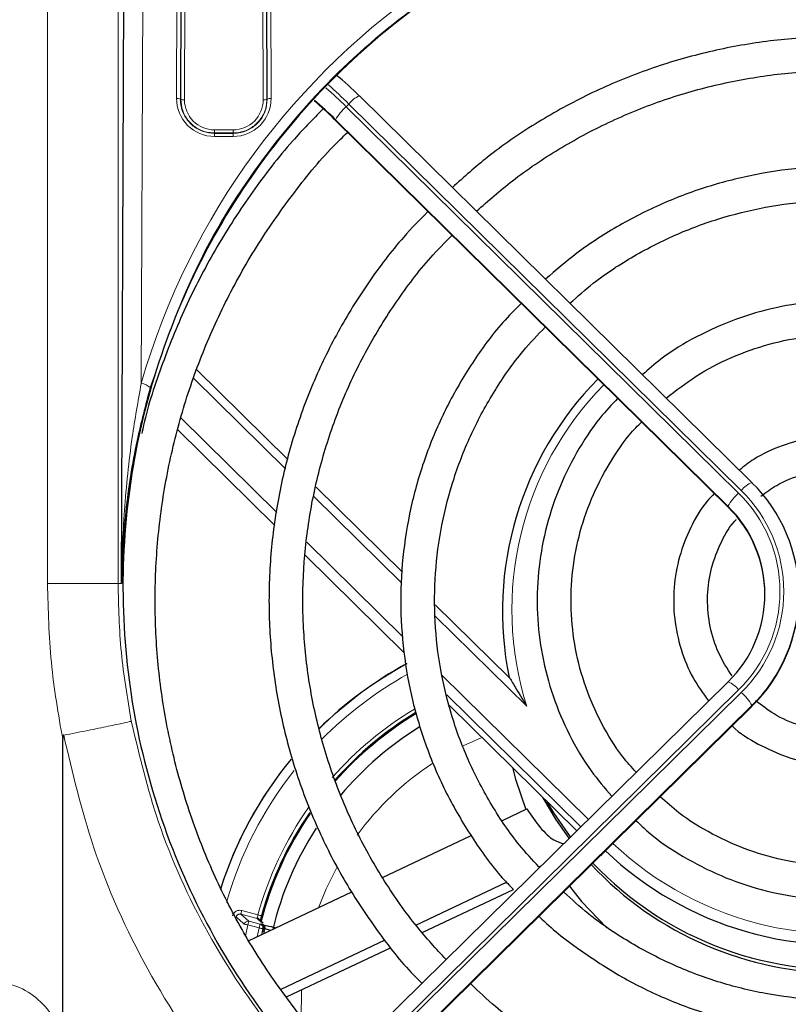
# Model space of a CAD drawing. Header units: millimetres. Extents: x 5 to 418, y 2 to 292.
# Tile 36 of 53: x 99 to 112, y 223 to 241. Entities that reach past the tile are written whole.
import ezdxf

# ---------------------------------------------------------------- set-up
doc = ezdxf.new("R2010")
doc.units = ezdxf.units.MM
doc.layers.add('SLD-0', color=7, linetype='Continuous')
doc.styles.add('SLDTEXTSTYLE0', font='TXT', dxfattribs={"width": 0.605})
doc.dimstyles.new('SLDDIMSTYLE0', dxfattribs={"dimtxt": 3.5, "dimasz": 3.302, "dimexe": 0, "dimexo": 0.0625, "dimgap": 0.875, "dimtad": 1, "dimlfac": 3, "dimrnd": 1e-09, "dimzin": 12, "dimdsep": 46, "dimtxsty": 'SLDTEXTSTYLE0', "dimsah": 1, "dimcen": 0.09, "dimadec": 0, "dimazin": 3, "dimtfac": 1, "dimtofl": 0, "dimtmove": 0, "dimatfit": 3, "dimfxl": 1, "dimfrac": 2, "dimtolj": 1, "dimtzin": 12, "dimarcsym": 0})

# ---------------------------------------------------------------- blocks, each defined once
blk = doc.blocks.new('_D')
at = {"layer": 'SLD-0', "color": 7}
for p, q in [((54.158, 238.21), (54.158, 266.346)), ((128.824, 245.223), (128.824, 266.346)), ((128.824, 265.346), (54.158, 265.346))]:
    blk.add_line(p, q, dxfattribs=at)
for points in [[(54.158, 265.346), (57.46, 264.838), (57.46, 265.854)], [(128.824, 265.346), (125.522, 265.854), (125.522, 264.838)]]:
    blk.add_solid(points, dxfattribs=at)
at = {"layer": 'SLD-0', "color": 7, "insert": (87.48, 269.857), "char_height": 3.5, "attachment_point": 1, "style": 'SLDTEXTSTYLE0'}
blk.add_mtext('224', dxfattribs=at)

msp = doc.modelspace()

# ---------------------------------------------------------------- linework, layer by layer
at = {"color": 7, "linetype": 'Continuous', "lineweight": 18}
for p, q in [((100.903, 244.5928), (100.861, 234.1014)), ((101.4879, 239.1457), (101.5046, 244.5928)), ((103.1436, 244.5928), (103.1603, 239.1457)), ((101.5713, 244.5812), (101.5545, 239.1341)), ((101.561, 239.1341), (101.5776, 244.5175)), ((101.6443, 244.506), (101.6277, 239.1225)), ((103.0205, 239.1225), (103.0039, 244.506)), ((103.0706, 244.5175), (103.0871, 239.1341)), ((103.0937, 239.1341), (103.0769, 244.5812)), ((99.2009, 230.5565), (99.2009, 244.2709)), ((100.4511, 244.2737), (100.4511, 230.5565)), ((101.5545, 239.1341), (101.561, 239.1341)), ((103.0937, 239.1341), (103.0871, 239.1341)), ((104.5391, 239.0476), (104.492, 239.0012)), ((111.4885, 232.2054), (104.5391, 239.0476)), ((104.492, 239.0012), (111.4414, 232.159)), ((104.2839, 238.7764), (111.2528, 231.915)), ((111.2528, 231.9266), (104.3034, 238.7688)), ((102.1574, 238.5912), (102.1574, 238.5361)), ((102.1574, 238.5912), (102.4908, 238.5912)), ((102.1574, 238.5291), (102.1574, 238.5361)), ((102.4908, 238.5361), (102.1574, 238.5361)), ((102.1574, 238.5291), (102.1574, 238.474)), ((102.1574, 238.5291), (102.4908, 238.5291)), ((102.4908, 238.5912), (102.4908, 238.5361)), ((102.4908, 238.5291), (102.4908, 238.5361)), ((102.4908, 238.5291), (102.4908, 238.474)), ((102.4908, 238.474), (102.1574, 238.474)), ((103.4176, 232.5905), (101.794, 234.189)), ((101.5607, 233.4905), (103.26, 231.8174)), ((103.2274, 231.5883), (101.5089, 233.2802)), ((105.4758, 230.5641), (103.9172, 232.0986)), ((111.2528, 231.915), (111.2528, 231.9266)), ((103.7941, 231.2915), (105.496, 229.6159)), ((105.5145, 229.3365), (103.7644, 231.0595)), ((100.4511, 230.5565), (99.2009, 230.5565)), ((100.4511, 230.5565), (100.5134, 230.5565)), ((107.6892, 228.3848), (106.0683, 229.9807)), ((106.1908, 228.9319), (108.7798, 226.3828)), ((111.4414, 228.6758), (104.492, 221.8336)), ((104.5391, 221.7872), (111.4885, 228.6294)), ((108.6471, 226.2522), (106.2742, 228.5885)), ((104.7081, 221.524), (111.6771, 228.3854)), ((111.6771, 228.397), (104.7277, 221.5548)), ((111.6771, 228.3854), (111.6771, 228.397)), ((106.8918, 227.8346), (106.5623, 227.6853)), ((109.0148, 225.7444), (109.0148, 225.7612)), ((102.641, 224.7687), (102.9279, 224.6928)), ((102.6239, 224.7042), (102.768, 224.5782)), ((102.9142, 224.6274), (102.6239, 224.7042)), ((102.768, 224.5782), (102.9675, 224.5254)), ((102.9932, 224.5582), (102.9142, 224.6274)), ((102.751, 224.5138), (102.7073, 224.3168)), ((102.9504, 224.461), (102.751, 224.5138)), ((102.9152, 224.3034), (102.9504, 224.461)), ((103.0152, 224.4456), (102.991, 224.3394)), ((103.0156, 224.3806), (103.0309, 224.4466)), ((103.0498, 224.4426), (103.0302, 224.358))]:
    msp.add_line(p, q, dxfattribs=at)
at = {"color": 7, "linetype": 'Continuous', "lineweight": 25}
for p, q in [((100.5134, 230.5565), (100.5686, 244.3641)), ((111.6756, 232.3487), (104.7262, 239.1909)), ((104.2839, 238.7764), (104.2853, 238.772)), ((104.2853, 238.772), (111.2543, 231.9106)), ((103.4587, 232.7548), (101.8455, 234.3431)), ((105.4867, 230.7581), (103.9567, 232.2645)), ((111.6756, 232.3487), (111.6771, 232.3444)), ((111.2528, 231.915), (111.2543, 231.9106)), ((107.3791, 228.8949), (106.0698, 230.1839)), ((111.2543, 228.8191), (104.3049, 221.9769)), ((104.7067, 221.5196), (111.6756, 228.381)), ((106.3207, 228.3969), (108.5731, 226.1793)), ((111.6756, 228.381), (111.6771, 228.3854)), ((99.4741, 222.4895), (99.4741, 227.7982)), ((107.2594, 226.3632), (107.6886, 226.5667)), ((105.1346, 225.3558), (106.7048, 226.1002)), ((109.0062, 225.7528), (109.0148, 225.7444)), ((107.9041, 225.5412), (107.9444, 225.5603)), ((105.7273, 224.5091), (107.3303, 225.2691)), ((102.7757, 224.2373), (104.5935, 225.0992)), ((105.8385, 224.3782), (107.4515, 225.143)), ((103.0198, 224.5443), (102.9411, 224.6131)), ((103.1549, 224.4171), (103.0498, 224.4426)), ((103.3385, 223.3764), (105.1786, 224.2489)), ((103.4365, 223.2394), (105.2865, 224.1165))]:
    msp.add_line(p, q, dxfattribs=at)
at = {"color": 7, "linetype": 'Continuous', "lineweight": 25, "flags": 128}
for points in [[(107.4348, 227.3), (107.4899, 227.0974), (107.6751, 226.5603)], [(108.4408, 226.049), (108.2028, 226.3886), (107.9774, 226.7658)], [(108.4662, 226.074), (108.1691, 226.4994), (108.0516, 226.6926)], [(108.4439, 225.1991), (108.6612, 224.9285), (109.1056, 224.461)]]:
    msp.add_lwpolyline(points, dxfattribs=at)
at = {"color": 7, "linetype": 'Continuous', "lineweight": 18, "flags": 128}
for points in [[(104.3297, 225.5451), (104.1353, 225.1531), (104.0003, 224.8179)], [(102.6239, 224.7042), (102.6243, 224.7056), (102.6253, 224.7094), (102.6269, 224.7155), (102.629, 224.7235), (102.6316, 224.7332), (102.6345, 224.7443), (102.6377, 224.7562), (102.641, 224.7687)], [(102.768, 224.5782), (102.7676, 224.5768), (102.7666, 224.573), (102.7651, 224.5669), (102.7629, 224.5589), (102.7604, 224.5492), (102.7574, 224.5382), (102.7543, 224.5262), (102.751, 224.5138)], [(102.9922, 224.675), (102.9911, 224.6753), (102.9876, 224.6763), (102.9817, 224.6779), (102.9737, 224.6801), (102.964, 224.6828), (102.9528, 224.6859), (102.9406, 224.6893), (102.9279, 224.6928)], [(102.751, 224.5138), (102.7386, 224.5167), (102.7267, 224.5195), (102.7157, 224.5222), (102.7059, 224.5245), (102.6979, 224.5264), (102.6917, 224.5279), (102.6878, 224.5288), (102.6862, 224.5292)], [(102.9675, 224.5254), (102.9671, 224.524), (102.9661, 224.5202), (102.9645, 224.5142), (102.9624, 224.5062), (102.9598, 224.4964), (102.9569, 224.4854), (102.9537, 224.4734), (102.9504, 224.461)], [(103.0152, 224.4456), (103.0134, 224.446), (103.0093, 224.447), (103.0032, 224.4484), (102.9951, 224.4504), (102.9854, 224.4527), (102.9745, 224.4553), (102.9627, 224.4581), (102.9504, 224.461)], [(102.9675, 224.5254), (102.9744, 224.5259), (102.9832, 224.5265)], [(103.0309, 224.4466), (103.0236, 224.4461), (103.0152, 224.4456)], [(103.6999, 223.3643), (103.6953, 222.8401), (103.6955, 222.8345)]]:
    msp.add_lwpolyline(points, dxfattribs=at)
at = {"color": 7, "linetype": 'Continuous', "lineweight": 25}
for centre, radius, start, end in [((100.2104, 234.641), 6.4085, 45.17875, 50.22213), ((100.3218, 234.7891), 5.621, 45.1819, 50.1757), ((99.6356, 234.0643), 6.6273, 45.22473, 49.61964), ((113.1071, 230.0657), 5.8487, 135.30067, 191.54239), ((109.7444, 230.3707), 2.7624, 314.39911, 45.60089), ((109.7292, 230.3707), 2.1777, 314.3991, 45.6009), ((109.7238, 230.356), 2.1836, 0.07877, 45.55473), ((109.7376, 230.3628), 2.7699, 314.44524, 359.92125), ((108.8574, 223.0564), 6.9167, 118.41456, 134.56041), ((108.8574, 223.0564), 6.0845, 120.96246, 138.66144), ((108.8574, 223.0564), 6.0667, 120.97917, 138.81035), ((108.8574, 223.0564), 5.8333, 121.57693, 140.04651), ((108.8574, 223.0564), 6.9167, 140.58229, 162.45945), ((108.8574, 223.0564), 6.0667, 145.57184, 165.646), ((108.8574, 223.0564), 6.0845, 145.4528, 164.57208), ((108.8574, 223.0564), 5.8333, 147.10182, 166.32696), ((113.2558, 230.2201), 6.0611, 226.46338, 281.34177), ((113.2479, 229.7056), 6.0416, 223.04509, 270.36794), ((113.2533, 229.7748), 6.053, 223.47837, 276.31287), ((102.966, 224.462), 0.0667, 346.60461, 75.08583), ((102.9938, 224.4644), 0.0601, 338.75143, 63.2529)]:
    msp.add_arc(centre, radius, start, end, dxfattribs=at)
at = {"color": 7, "linetype": 'Continuous', "lineweight": 18}
for centre, radius, start, end in [((98.3091, 232.7483), 8.8597, 45.31677, 48.53463), ((98.0811, 232.5088), 9.1241, 45.36206, 48.45287), ((104.8897, 238.7838), 0.4388, 111.88015, 143.04104), ((102.1574, 239.1436), 0.6696, 179.82365, 270), ((101.5033, 239.037), 0.1098, 62.19724, 98.09493), ((101.6122, 239.2311), 0.1097, 242.19098, 278.10948), ((102.1574, 239.1209), 0.5297, 179.82365, 270), ((102.4908, 239.1436), 0.6696, 270, 0.17635), ((102.4908, 239.1209), 0.5297, 270, 0.17635), ((103.036, 239.2311), 0.1097, 261.8898, 297.80974), ((103.1449, 239.037), 0.1098, 81.90435, 117.80348), ((105.0279, 238.3735), 0.8253, 130.49175, 151.37922), ((100.8194, 233.8018), 0.3025, 48.11602, 82.08564), ((113.1071, 230.0967), 5.6819, 135.5195, 197.53464), ((111.8391, 231.9416), 0.4387, 111.87805, 143.0424), ((109.7376, 230.4174), 2.5025, 314.39905, 45.60095), ((111.9772, 231.5314), 0.8252, 130.49042, 151.38055), ((109.7359, 230.4174), 2.4376, 314.39922, 45.60078), ((108.8574, 223.0564), 6.9137, 118.40704, 134.56399), ((108.8574, 223.0564), 6.7471, 119.09545, 135.31896), ((111.0908, 228.412), 0.4387, 36.95777, 68.12045), ((110.9527, 228.0018), 0.8252, 28.61934, 49.50969), ((108.8574, 223.0564), 6.1512, 120.87865, 138.57803), ((108.8574, 223.0564), 6.9137, 140.60415, 162.47057), ((108.8574, 223.0564), 5.1667, 123.21674, 143.84642), ((108.8574, 223.0564), 6.7471, 141.60509, 164.0414), ((108.8574, 223.0564), 6.1512, 144.92117, 164.57208), ((113.2576, 230.2492), 5.897, 226.70578, 287.14483), ((154.2108, 283.079), 77.9927, 228.51075, 228.651761), ((102.751, 224.5137), 0.0667, 75.23845, 166.54886), ((102.8971, 224.563), 0.0666, 48.73508, 75.20828), ((102.9503, 224.461), 0.0667, 346.64629, 75.08891)]:
    msp.add_arc(centre, radius, start, end, dxfattribs=at)
msp.add_ellipse((113.2574, 230.5338), major_axis=(0, 12.8996), ratio=0.999992, start_param=3.3920394, end_param=7.5737685, dxfattribs=at)
at = {"color": 7, "linetype": 'Continuous', "lineweight": 25}
for points, knots in [([(113.2574, 217.7853), (113.1908, 217.7856), (112.8573, 217.7873), (111.9898, 217.8294), (110.6551, 218.0191), (108.9387, 218.4923), (107.1382, 219.2863), (105.367, 220.4532), (103.8033, 221.9079), (102.5105, 223.5906), (101.5042, 225.4867), (100.8301, 227.5215), (100.5037, 229.6674), (100.5448, 231.8323), (100.9578, 233.9846), (101.727, 236.0222), (102.844, 237.9182), (104.2521, 239.5763), (105.9354, 240.9818), (107.8031, 242.064), (109.8392, 242.8199), (111.9371, 243.2166), (114.0838, 243.2575), (116.1765, 242.9461), (118.2022, 242.288), (120.0728, 241.3144), (121.7717, 240.034), (123.2283, 238.4979), (124.4228, 236.722), (125.303, 234.7754), (125.8513, 232.6831), (126.0387, 230.5322), (125.8571, 228.3537), (125.3099, 226.2483), (124.402, 224.2449), (123.1773, 222.4441), (121.6501, 220.8645), (119.9023, 219.5871), (117.9507, 218.6164), (116.1523, 218.0801), (114.5687, 217.8246), (113.6961, 217.7984), (113.2574, 217.7853)], [0, 0, 0, 0, 0.0024859, 0.0124341, 0.0323611, 0.0526233, 0.0787188, 0.1055704, 0.1317054, 0.1585771, 0.1850965, 0.2123645, 0.2392479, 0.2668998, 0.2939679, 0.3218249, 0.3488094, 0.3765943, 0.4032605, 0.4307236, 0.4569832, 0.4840228, 0.5099717, 0.5366786, 0.5625444, 0.5891513, 0.6151906, 0.6419657, 0.6683598, 0.6954976, 0.7222802, 0.7498247, 0.776862, 0.8046825, 0.8317223, 0.8595604, 0.8863436, 0.9139265, 0.9403107, 0.9674812, 0.9836518, 1, 1, 1, 1]), ([(113.2574, 240.2415), (113.0738, 240.2385), (112.5459, 240.23), (111.6769, 240.1359), (110.6642, 239.9273), (109.6785, 239.6165), (108.7294, 239.2094), (107.8295, 238.7069), (107.0349, 238.1641), (106.5754, 237.7536), (106.3712, 237.5713)], [0, 0, 0, 0, 0.0727032, 0.209048, 0.3454347, 0.4818202, 0.6182022, 0.7545793, 0.8909502, 1, 1, 1, 1]), ([(106.7985, 237.1506), (107.007, 237.3341), (107.4645, 237.737), (108.2509, 238.2619), (109.1305, 238.7365), (110.0575, 239.1154), (111.0194, 239.3972), (112.006, 239.5772), (112.7565, 239.6374), (113.1739, 239.6408), (113.2574, 239.6415)], [0, 0, 0, 0, 0.1181251, 0.2592459, 0.4003559, 0.5414561, 0.6825478, 0.8236317, 0.9647103, 1, 1, 1, 1]), ([(104.0831, 238.9644), (103.899, 238.7757), (103.4471, 238.3126), (102.8182, 237.4958), (102.1924, 236.5343), (101.6582, 235.5188), (101.2293, 234.4584), (100.9685, 233.6865), (100.8819, 233.265), (100.872, 233.2165)], [0, 0, 0, 0, 0.1181927, 0.2900933, 0.4619856, 0.6338698, 0.8057456, 0.9776137, 1, 1, 1, 1]), ([(104.4023, 222.0729), (104.3998, 222.0753), (104.1267, 222.3361), (103.6522, 222.9215), (102.9929, 223.8257), (102.4315, 224.7946), (101.9616, 225.8085), (101.5901, 226.8616), (101.3196, 227.944), (101.1525, 229.0465), (101.0903, 230.1596), (101.1335, 231.2735), (101.2818, 232.3787), (101.5339, 233.4655), (101.8876, 234.5247), (102.3401, 235.5465), (102.8858, 236.5239), (103.5267, 237.4418), (104.0725, 238.1189), (104.4277, 238.463), (104.5141, 238.5468)], [0, 0, 0, 0, 0.0005729, 0.0617916, 0.1230137, 0.1842391, 0.2454681, 0.3067001, 0.3679351, 0.4291725, 0.4904118, 0.5516524, 0.6128935, 0.6741342, 0.7353739, 0.796612, 0.8578477, 0.9190807, 0.9803108, 1, 1, 1, 1]), ([(113.2574, 237.9441), (113.0957, 237.9411), (112.6319, 237.9326), (111.8697, 237.8383), (110.9867, 237.6295), (110.1336, 237.3204), (109.3249, 236.9139), (108.6122, 236.4586), (108.2041, 236.1033), (108.0226, 235.9454)], [0, 0, 0, 0, 0.0844751, 0.2422676, 0.4001236, 0.5579765, 0.7158229, 0.8736601, 1, 1, 1, 1]), ([(108.4539, 235.5208), (108.5892, 235.6414), (108.9397, 235.9541), (109.5804, 236.3677), (110.3544, 236.7624), (111.1738, 237.0591), (112.0228, 237.2561), (112.7229, 237.3359), (113.1352, 237.3423), (113.2574, 237.3441)], [0, 0, 0, 0, 0.1039541, 0.2692789, 0.4345843, 0.599872, 0.7651448, 0.9304052, 1, 1, 1, 1]), ([(105.938, 237.1449), (105.7927, 236.9967), (105.4081, 236.6044), (104.8727, 235.891), (104.3314, 235.023), (103.8862, 234.1025), (103.5376, 233.1428), (103.2901, 232.1531), (103.1462, 231.1437), (103.1074, 230.1251), (103.1741, 229.108), (103.3455, 228.1029), (103.6198, 227.1201), (103.9948, 226.1704), (104.4641, 225.2615), (105.0315, 224.4108), (105.4916, 223.8148), (105.7834, 223.5276), (105.8316, 223.4801)], [0, 0, 0, 0, 0.0410017, 0.108564, 0.1761215, 0.2436741, 0.3112227, 0.3787672, 0.4463085, 0.5138475, 0.5813851, 0.648922, 0.7164594, 0.7839982, 0.8515393, 0.9190835, 0.9866316, 1, 1, 1, 1]), ([(106.2597, 223.9016), (106.0843, 224.0924), (105.6847, 224.527), (105.1576, 225.2832), (104.6697, 226.1455), (104.2789, 227.0554), (103.9866, 228.0002), (103.7969, 228.97), (103.7116, 229.9542), (103.7317, 230.9417), (103.857, 231.9217), (104.0861, 232.8835), (104.4168, 233.816), (104.8441, 234.7102), (105.368, 235.5517), (105.8759, 236.2285), (106.2375, 236.5938), (106.3659, 236.7236)], [0, 0, 0, 0, 0.0545653, 0.1243162, 0.1940728, 0.2638351, 0.3336025, 0.4033746, 0.4731504, 0.5429288, 0.6127086, 0.6824877, 0.7522652, 0.82204, 0.891811, 0.9615772, 1, 1, 1, 1]), ([(107.5889, 235.5195), (107.4788, 235.4076), (107.1582, 235.0819), (106.7137, 234.4677), (106.259, 233.6939), (105.9028, 232.8702), (105.6448, 232.0123), (105.49, 231.1304), (105.4399, 230.2369), (105.4954, 229.3438), (105.6555, 228.463), (105.9187, 227.6068), (106.2793, 226.785), (106.7402, 226.0157), (107.1351, 225.4652), (107.3984, 225.1971), (107.4515, 225.143)], [0, 0, 0, 0, 0.0409531, 0.1192507, 0.1975397, 0.2758211, 0.354095, 0.4323628, 0.5106257, 0.5888859, 0.6671445, 0.7454039, 0.8236656, 0.9019317, 0.9802037, 1, 1, 1, 1]), ([(113.2574, 235.5648), (113.122, 235.5617), (112.7357, 235.5531), (112.103, 235.458), (111.3774, 235.2503), (110.6915, 234.9397), (110.1378, 234.6079), (109.8438, 234.35), (109.7376, 234.2568)], [0, 0, 0, 0, 0.1056556, 0.301469, 0.497397, 0.6933165, 0.8892199, 1, 1, 1, 1]), ([(107.9041, 225.5412), (107.7869, 225.6679), (107.4744, 226.0061), (107.0579, 226.6289), (106.6549, 227.3894), (106.3519, 228.1949), (106.1489, 229.0299), (106.05, 229.8831), (106.0565, 230.7418), (106.1682, 231.5936), (106.3839, 232.4257), (106.6992, 233.2268), (107.1135, 233.9818), (107.5515, 234.6135), (107.883, 234.9607), (108.0155, 235.0995)], [0, 0, 0, 0, 0.0488672, 0.1303658, 0.2118748, 0.2933938, 0.3749222, 0.4564584, 0.5380001, 0.6195449, 0.7010893, 0.7826304, 0.8641658, 0.945694, 1, 1, 1, 1]), ([(110.16, 233.8409), (110.3334, 233.9762), (110.6923, 234.2563), (111.3106, 234.5752), (111.9799, 234.8111), (112.6356, 234.943), (113.0648, 234.958), (113.2574, 234.9648)], [0, 0, 0, 0, 0.1967613, 0.4074117, 0.6180167, 0.8285845, 1, 1, 1, 1]), ([(101.0213, 234.027), (100.9388, 233.7147), (100.7446, 232.9804), (100.5686, 231.8293), (100.5172, 230.9863), (100.5134, 230.5606), (100.5134, 230.5565)], [0, 0, 0, 0, 0.2679721, 0.6301321, 0.9964174, 1, 1, 1, 1]), ([(109.2984, 233.8364), (109.1924, 233.7239), (108.9155, 233.4299), (108.5596, 232.8803), (108.2316, 232.2107), (108.0053, 231.4999), (107.8809, 230.7658), (107.8619, 230.0216), (107.9485, 229.2823), (108.1383, 228.5615), (108.4307, 227.8762), (108.7805, 227.2769), (109.069, 226.9398), (109.1955, 226.7921)], [0, 0, 0, 0, 0.0595984, 0.1557922, 0.2519688, 0.3481284, 0.4442741, 0.5404092, 0.636538, 0.7326645, 0.8287938, 0.9249311, 1, 1, 1, 1]), ([(109.6267, 227.2167), (109.5453, 227.307), (109.307, 227.5717), (109.0023, 228.0799), (108.7178, 228.7206), (108.5372, 229.3985), (108.4594, 230.0946), (108.4873, 230.7948), (108.6206, 231.4827), (108.8543, 232.1455), (109.1915, 232.7605), (109.4866, 233.1886), (109.6893, 233.385), (109.7233, 233.418)], [0, 0, 0, 0, 0.0533087, 0.1561294, 0.2589749, 0.3618444, 0.4647344, 0.5676386, 0.6705497, 0.7734575, 0.876354, 0.9792338, 1, 1, 1, 1]), ([(115.0611, 232.5671), (115.0063, 232.6127), (114.8091, 232.7771), (114.4051, 232.9721), (113.8714, 233.1409), (113.3119, 233.2019), (112.7506, 233.1608), (112.2098, 233.0125), (111.7683, 232.8134), (111.5381, 232.6327), (111.4541, 232.5668)], [0, 0, 0, 0, 0.0551313, 0.1987376, 0.3424044, 0.4861247, 0.6298859, 0.773666, 0.9174408, 1, 1, 1, 1]), ([(111.8374, 232.1061), (111.9279, 232.1731), (112.1516, 232.3388), (112.5719, 232.5014), (113.0638, 232.5954), (113.5674, 232.5836), (114.0528, 232.4648), (114.4303, 232.3027), (114.616, 232.1534), (114.6729, 232.1076)], [0, 0, 0, 0, 0.1111151, 0.2746063, 0.4379963, 0.6013157, 0.7646005, 0.9278828, 1, 1, 1, 1]), ([(111.0096, 232.1515), (110.9676, 232.1079), (110.7971, 231.9309), (110.5816, 231.553), (110.3781, 231.0379), (110.2826, 230.4906), (110.2908, 229.9361), (110.4067, 229.3944), (110.6082, 228.8967), (110.8131, 228.6133), (110.9096, 228.4798)], [0, 0, 0, 0, 0.0452987, 0.1839763, 0.3225939, 0.4611553, 0.5996735, 0.7381688, 0.8766578, 1, 1, 1, 1]), ([(111.3246, 228.9215), (111.2397, 229.0543), (111.0661, 229.326), (110.922, 229.7936), (110.8733, 230.2839), (110.9302, 230.7764), (111.0983, 231.2387), (111.2625, 231.551), (111.3891, 231.6822), (111.4011, 231.6946)], [0, 0, 0, 0, 0.1576797, 0.3225565, 0.4875485, 0.652622, 0.8177165, 0.9827682, 1, 1, 1, 1]), ([(107.3767, 228.8954), (107.3771, 228.8958), (107.3779, 228.8968), (107.3855, 228.887), (107.4089, 228.8512), (107.4965, 228.7048), (107.5959, 228.5372), (107.6772, 228.4043), (107.6888, 228.3854), (107.6892, 228.3848)], [0, 0, 0, 0, 0.027866, 0.0623935, 0.1229891, 0.3040591, 0.9014972, 0.9967877, 1, 1, 1, 1]), ([(113.2574, 227.9344), (113.1752, 227.9369), (112.9269, 227.9444), (112.5197, 228.0347), (112.085, 228.2158), (111.8487, 228.4005), (111.7429, 228.4832)], [0, 0, 0, 0, 0.1496216, 0.4518329, 0.754456, 1, 1, 1, 1]), ([(111.3278, 228.0385), (111.3293, 228.037), (111.4604, 227.9035), (111.7866, 227.7077), (112.292, 227.4742), (112.794, 227.3535), (113.1189, 227.3401), (113.2574, 227.3344)], [0, 0, 0, 0, 0.0030646, 0.2692419, 0.5355338, 0.8019361, 1, 1, 1, 1]), ([(99.4876, 227.8724), (99.487, 227.8722), (99.4855, 227.8717), (99.4832, 227.8695), (99.4786, 227.8612), (99.4747, 227.8366), (99.4744, 227.814), (99.4741, 227.7982)], [0, 0, 0, 0, 0.0253971, 0.0588554, 0.1210015, 0.388368, 1, 1, 1, 1]), ([(116.4628, 226.7825), (116.4109, 226.732), (116.1909, 226.5178), (115.7319, 226.2186), (115.1005, 225.8982), (114.4233, 225.6793), (113.7219, 225.5598), (113.01, 225.5439), (112.3038, 225.6319), (111.6179, 225.8208), (110.9711, 226.1106), (110.4414, 226.432), (110.1601, 226.6865), (110.053, 226.7834)], [0, 0, 0, 0, 0.0310737, 0.1319051, 0.2327135, 0.333501, 0.4342713, 0.5350292, 0.6357802, 0.736529, 0.8372813, 0.9380437, 1, 1, 1, 1]), ([(107.6886, 226.5667), (107.7671, 226.4522), (107.9247, 226.2222), (108.1694, 225.9951), (108.2891, 225.9673), (108.3447, 225.9544)], [0, 0, 0, 0, 0.3471709, 0.6972117, 1, 1, 1, 1]), ([(109.6268, 226.3599), (109.6987, 226.2907), (109.9504, 226.0484), (110.4542, 225.7153), (111.1219, 225.3702), (111.8359, 225.1255), (112.5767, 224.98), (113.3311, 224.9382), (114.0841, 225.0002), (114.8206, 225.1658), (115.5283, 225.4292), (116.1847, 225.7942), (116.6342, 226.1009), (116.8386, 226.3052), (116.8666, 226.3331)], [0, 0, 0, 0, 0.037917, 0.132577, 0.2272536, 0.3219463, 0.4166529, 0.5113702, 0.6060955, 0.7008232, 0.7955488, 0.8902683, 0.9849778, 1, 1, 1, 1]), ([(118.1743, 225.0973), (118.0096, 224.9485), (117.6308, 224.6064), (116.9591, 224.1658), (116.1861, 223.7687), (115.3681, 223.4689), (114.5198, 223.2677), (113.653, 223.169), (112.7804, 223.1738), (111.9149, 223.2822), (111.0691, 223.4928), (110.2546, 223.8014), (109.4868, 224.2073), (108.8415, 224.6389), (108.4858, 224.9665), (108.342, 225.0989)], [0, 0, 0, 0, 0.0618859, 0.1422443, 0.2225934, 0.3029337, 0.3832665, 0.4635936, 0.5439168, 0.6242378, 0.7045581, 0.7848802, 0.8652059, 0.9455373, 1, 1, 1, 1]), ([(102.9611, 224.5956), (102.9605, 224.5979), (102.9581, 224.6066), (102.9467, 224.6197), (102.9321, 224.6298), (102.9206, 224.6344), (102.9158, 224.6357), (102.914, 224.6362)], [0, 0, 0, 0, 0.11615988, 0.44807857, 0.78000306, 0.91874042, 1, 1, 1, 1]), ([(102.9922, 224.675), (102.9883, 224.6609), (102.9806, 224.6326), (102.9729, 224.6021), (102.9701, 224.5905), (102.9696, 224.5882)], [0, 0, 0, 0, 0.4437868, 0.8886, 1, 1, 1, 1]), ([(107.9065, 224.6701), (107.9101, 224.6664), (108.1213, 224.4464), (108.6079, 224.078), (109.3607, 223.5809), (110.1751, 223.1827), (111.0288, 222.8777), (111.9132, 222.673), (112.8157, 222.5706), (113.7242, 222.572), (114.6264, 222.6773), (115.5101, 222.885), (116.3638, 223.192), (117.174, 223.596), (117.9338, 224.0824), (118.3845, 224.4748), (118.6085, 224.6699)], [0, 0, 0, 0, 0.0013212, 0.0781844, 0.1550555, 0.2319343, 0.3088204, 0.3857126, 0.4626099, 0.5395112, 0.6164147, 0.6933183, 0.7702204, 0.8471195, 0.9240139, 1, 1, 1, 1]), ([(103.0208, 224.5181), (103.0192, 224.5185), (103.0075, 224.5213), (102.9899, 224.5255), (102.9854, 224.5261), (102.9832, 224.5265)], [0, 0, 0, 0, 0.0760629, 0.5380254, 1, 1, 1, 1]), ([(103.0208, 224.5181), (103.0889, 224.5014), (103.1803, 224.479), (103.2242, 224.4696), (103.2354, 224.4672)], [0, 0, 0, 0, 0.7447737, 1, 1, 1, 1]), ([(119.8512, 223.4905), (119.6289, 223.2896), (119.1605, 222.8661), (118.3632, 222.3185), (117.4894, 221.8336), (116.5672, 221.4435), (115.6089, 221.1503), (114.6246, 220.9578), (113.6252, 220.868), (112.6218, 220.8818), (111.6254, 220.9992), (110.647, 221.2188), (109.6977, 221.5384), (108.7868, 221.9534), (107.9285, 222.4634), (107.2239, 222.9703), (106.8378, 223.3365), (106.6922, 223.4745)], [0, 0, 0, 0, 0.0622644, 0.1312061, 0.2001424, 0.2690738, 0.3380008, 0.4069242, 0.4758448, 0.5447634, 0.6136811, 0.6825987, 0.7515171, 0.8204373, 0.8893603, 0.9582871, 1, 1, 1, 1])]:
    msp.add_open_spline(points, degree=3, knots=knots, dxfattribs=at)
at = {"color": 7, "linetype": 'Continuous', "lineweight": 18}
for points, knots in [([(116.4133, 218.1692), (116.5206, 218.1976), (117.0577, 218.3397), (118.2473, 218.7488), (119.9208, 219.5845), (121.6342, 220.8373), (123.1256, 222.3658), (124.3364, 224.1096), (125.2518, 226.055), (125.828, 228.1254), (126.0502, 230.2904), (125.9028, 232.4557), (125.3834, 234.5898), (124.5134, 236.5899), (123.3028, 238.4306), (121.814, 240.018), (120.0635, 241.3391), (118.1459, 242.3282), (116.0766, 242.9837), (113.9632, 243.2781), (111.8181, 243.2156), (109.7429, 242.8043), (107.7503, 242.0502), (105.9269, 240.9873), (104.2874, 239.6259), (102.8935, 237.9998), (101.7422, 236.1253), (101.264, 234.7333), (101.0213, 234.027)], [0, 0, 0, 0, 0.0062192, 0.0311287, 0.0703749, 0.110756, 0.1499983, 0.1903399, 0.230279, 0.2713466, 0.3118119, 0.3534368, 0.3941285, 0.4360096, 0.4765155, 0.5182253, 0.5582119, 0.5993938, 0.6387673, 0.6793084, 0.7182509, 0.7583277, 0.7972016, 0.8371861, 0.8763731, 0.9166658, 0.9577141, 1, 1, 1, 1]), ([(101.5545, 239.1341), (101.5572, 239.0902), (101.5641, 238.9778), (101.6363, 238.8065), (101.775, 238.6514), (101.9567, 238.5484), (102.0914, 238.5355), (102.1574, 238.5291)], [0, 0, 0, 0, 0.1405736, 0.3596478, 0.5782785, 0.7933279, 1, 1, 1, 1]), ([(102.1574, 238.5361), (102.1126, 238.5391), (102.0015, 238.5465), (101.8345, 238.6183), (101.6845, 238.7518), (101.5809, 238.9304), (101.5677, 239.0655), (101.561, 239.1341)], [0, 0, 0, 0, 0.1427634, 0.3540862, 0.5656517, 0.7794644, 1, 1, 1, 1]), ([(102.4908, 238.5291), (102.5356, 238.5321), (102.6471, 238.5395), (102.815, 238.611), (102.9665, 238.7445), (103.073, 238.9251), (103.0866, 239.0631), (103.0937, 239.1341)], [0, 0, 0, 0, 0.1406683, 0.3502469, 0.560204, 0.7735928, 1, 1, 1, 1]), ([(103.0871, 239.1341), (103.0843, 239.0899), (103.0773, 238.9782), (103.0052, 238.809), (102.8685, 238.6567), (102.6892, 238.5552), (102.5562, 238.5424), (102.4908, 238.5361)], [0, 0, 0, 0, 0.14270062, 0.36009721, 0.57722643, 0.79205705, 1, 1, 1, 1]), ([(100.5134, 230.5565), (100.5134, 230.5608), (100.5165, 230.9932), (100.5521, 231.8561), (100.6717, 233.0317), (100.8048, 233.7838), (100.861, 234.1014)], [0, 0, 0, 0, 0.0036051, 0.3674743, 0.7329754, 1, 1, 1, 1]), ([(99.4741, 227.7982), (99.4741, 227.7982), (99.3917, 228.2375), (99.2369, 229.1713), (99.213, 230.0933), (99.2009, 230.5565)], [0, 0, 0, 0, 0.0000075, 0.4975546, 1, 1, 1, 1]), ([(100.4511, 230.5565), (100.4608, 230.15), (100.4803, 229.3332), (100.6164, 228.5277), (100.6848, 228.1231)], [0, 0, 0, 0, 0.4976934, 1, 1, 1, 1]), ([(100.6848, 228.1231), (100.6841, 228.1226), (100.6824, 228.1216), (100.6619, 228.1147), (100.5636, 228.0911), (100.295, 228.0338), (99.9239, 227.9581), (99.633, 227.901), (99.4876, 227.8724)], [0, 0, 0, 0, 0.0324139, 0.0795243, 0.3096442, 0.5397628, 0.7698816, 1, 1, 1, 1]), ([(100.6848, 228.1231), (100.8282, 227.5209), (101.1377, 226.2208), (101.9995, 224.3458), (103.1912, 222.5472), (104.6797, 220.9797), (106.4069, 219.674), (108.3348, 218.6859), (109.9568, 218.1582), (110.9169, 217.9816), (111.1686, 217.9352)], [0, 0, 0, 0, 0.1192103, 0.2574087, 0.3956101, 0.5342005, 0.6727908, 0.8117114, 0.9506296, 1, 1, 1, 1]), ([(107.0238, 217.9032), (106.6074, 218.1272), (105.4956, 218.7252), (103.8632, 219.9867), (102.231, 221.7144), (100.927, 223.701), (99.9833, 225.7716), (99.6447, 227.2068), (99.4876, 227.8724)], [0, 0, 0, 0, 0.1095796, 0.2926335, 0.4756939, 0.6586993, 0.841707, 1, 1, 1, 1]), ([(102.641, 224.7687), (102.6308, 224.7706), (102.606, 224.7754), (102.5652, 224.769), (102.525, 224.7481), (102.493, 224.715), (102.4828, 224.6867), (102.4776, 224.6726)], [0, 0, 0, 0, 0.1472724, 0.3604825, 0.5736369, 0.7868145, 1, 1, 1, 1]), ([(102.6239, 224.7042), (102.6189, 224.7052), (102.6064, 224.7076), (102.586, 224.7044), (102.5659, 224.694), (102.5499, 224.6774), (102.5448, 224.6633), (102.5422, 224.6562)], [0, 0, 0, 0, 0.147434, 0.3607313, 0.5738264, 0.7868828, 1, 1, 1, 1]), ([(102.9142, 224.6274), (102.9138, 224.6283), (102.9134, 224.6296), (102.9139, 224.6346), (102.914, 224.6362)], [0, 0, 0, 0, 0.68659856, 1, 1, 1, 1]), ([(102.914, 224.6362), (102.9141, 224.6368), (102.9149, 224.641), (102.9172, 224.6517), (102.9219, 224.6711), (102.9259, 224.6855), (102.9279, 224.6928)], [0, 0, 0, 0, 0.0480643, 0.3654927, 0.682777, 1, 1, 1, 1]), ([(103.0498, 224.4426), (103.049, 224.4428), (103.0431, 224.4443), (103.0343, 224.4464), (103.032, 224.4465), (103.0309, 224.4466)], [0, 0, 0, 0, 0.0760658, 0.5379967, 1, 1, 1, 1]), ([(98.1607, 223.5202), (98.3109, 223.5053), (98.6113, 223.4755), (99.0111, 223.2447), (99.3145, 222.9057), (99.4334, 222.6157), (99.4659, 222.4628), (99.4673, 222.4561)], [0, 0, 0, 0, 0.247376, 0.4946463, 0.741802, 0.9886831, 1, 1, 1, 1])]:
    msp.add_open_spline(points, degree=3, knots=knots, dxfattribs=at)

# ---------------------------------------------------------------- dimensions: what is measured, and where the dimension line sits
at = {"layer": 'SLD-0', "color": 7}
dim = msp.add_linear_dim(base=(54.1575, 265.3457), p1=(128.824, 245.2231), p2=(54.1575, 238.2102), dimstyle='SLDDIMSTYLE0', dxfattribs=at)
dim.commit()
dim.dimension.update_dxf_attribs({"geometry": '_D', "text_midpoint": (91.4908, 265.3457), "dimtype": 160})

doc.saveas('drawing.dxf')
